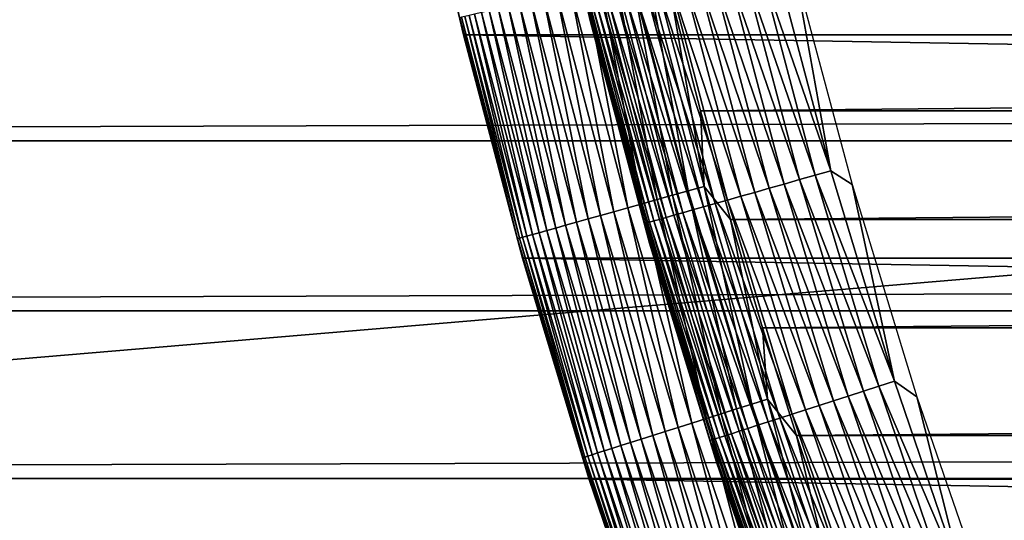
# Model space of a CAD drawing. Header units: millimetres. Extents: x -161 to 161, y -94 to 1149.
# Tile 135 of 256: x -107.93 to -103.26, y -67.45 to -65.08. Entities that reach past the tile are written whole.
import ezdxf

# ---------------------------------------------------------------- set-up
doc = ezdxf.new("R2010")
doc.units = ezdxf.units.MM
doc.header["$LTSCALE"] = 81.481481
for name, color, linetype in [('371', 7, 'CONTINUOUS'), ('376', 7, 'CONTINUOUS'), ('432', 7, 'CONTINUOUS'), ('433', 7, 'CONTINUOUS'), ('434', 7, 'CONTINUOUS'), ('436', 7, 'CONTINUOUS'), ('439', 7, 'CONTINUOUS')]:
    doc.layers.add(name, color=color, linetype=linetype)

msp = doc.modelspace()

# ---------------------------------------------------------------- linework, layer by layer
at = {"layer": '371', "color": 7, "linetype": 'CONTINUOUS', "true_color": 0xffe664}
for points in [[(-129, -64.8297, 21.8696), (-129, -65.6516, 21.5791), (129, -64.8297, 21.8696), (-129, -64.8297, 21.8696)], [(129, -64.8297, 21.8696), (-129, -65.6516, 21.5791), (129, -65.6516, 21.5791), (129, -64.8297, 21.8696)], [(-129, -65.6516, 21.5791), (-129, -66.458, 21.2591), (129, -65.6516, 21.5791), (-129, -65.6516, 21.5791)], [(129, -65.6516, 21.5791), (-129, -66.458, 21.2591), (129, -66.458, 21.2591), (129, -65.6516, 21.5791)], [(-129, -66.458, 21.2591), (-129, -67.2531, 20.9077), (129, -66.458, 21.2591), (-129, -66.458, 21.2591)], [(129, -66.458, 21.2591), (-129, -67.2531, 20.9077), (129, -67.2531, 20.9077), (129, -66.458, 21.2591)], [(-129, -67.2531, 20.9077), (-129, -68.0375, 20.5251), (129, -67.2531, 20.9077), (-129, -67.2531, 20.9077)], [(129, -67.2531, 20.9077), (-129, -68.0375, 20.5251), (129, -68.0375, 20.5251), (129, -67.2531, 20.9077)]]:
    msp.add_3dface(points, dxfattribs=at)
at = {"layer": '376', "color": 7, "linetype": 'CONTINUOUS', "true_color": 0xffe664}
for points in [[(-129, -46.6303, -30.7096), (129, -46.6303, -30.7096), (-129, -68.4697, -30.7096), (-129, -46.6303, -30.7096)], [(-129, -68.4697, -30.7096), (129, -46.6303, -30.7096), (129, -68.4697, -30.7096), (-129, -68.4697, -30.7096)]]:
    msp.add_3dface(points, dxfattribs=at)
at = {"layer": '432', "linetype": 'CONTINUOUS'}
for points in [[(-105.8274, -65.1482, -66.2096), (-106.0713, -64.0797, -47.2096), (-106.0714, -64.0793, -66.2096), (-105.8274, -65.1482, -66.2096)], [(-105.8274, -65.1483, -47.2096), (-106.0713, -64.0797, -47.2096), (-105.8274, -65.1482, -66.2096), (-105.8274, -65.1483, -47.2096)], [(-105.5466, -66.2082, -66.2096), (-105.8274, -65.1483, -47.2096), (-105.8274, -65.1482, -66.2096), (-105.5466, -66.2082, -66.2096)], [(-105.5468, -66.2078, -47.2096), (-105.8274, -65.1483, -47.2096), (-105.5466, -66.2082, -66.2096), (-105.5468, -66.2078, -47.2096)], [(-105.2297, -67.257, -47.2096), (-105.5468, -66.2078, -47.2096), (-105.2299, -67.2565, -66.2096), (-105.2297, -67.257, -47.2096)], [(-105.2299, -67.2565, -66.2096), (-105.5468, -66.2078, -47.2096), (-105.5466, -66.2082, -66.2096), (-105.2299, -67.2565, -66.2096)], [(-104.8766, -68.2946, -66.2096), (-105.2297, -67.257, -47.2096), (-105.2299, -67.2565, -66.2096), (-104.8766, -68.2946, -66.2096)], [(-104.8767, -68.2946, -47.2096), (-105.2297, -67.257, -47.2096), (-104.8766, -68.2946, -66.2096), (-104.8767, -68.2946, -47.2096)]]:
    msp.add_3dface(points, dxfattribs=at)
at = {"layer": '433', "linetype": 'CONTINUOUS'}
for points in [[(-104.7024, -65.5079, -46.2096), (-45.1634, -64.9887, -46.2096), (-104.8366, -64.9886, -46.2096), (-104.7024, -65.5079, -46.2096)], [(-45.2976, -65.5079, -46.2096), (-45.1634, -64.9887, -46.2096), (-104.7024, -65.5079, -46.2096), (-45.2976, -65.5079, -46.2096)], [(-104.5594, -66.0238, -46.2096), (-45.2976, -65.5079, -46.2096), (-104.7024, -65.5079, -46.2096), (-104.5594, -66.0238, -46.2096)], [(-45.4406, -66.0238, -46.2096), (-45.2976, -65.5079, -46.2096), (-104.5594, -66.0238, -46.2096), (-45.4406, -66.0238, -46.2096)], [(-104.4071, -66.5377, -46.2096), (-45.4406, -66.0238, -46.2096), (-104.5594, -66.0238, -46.2096), (-104.4071, -66.5377, -46.2096)], [(-45.5929, -66.5377, -46.2096), (-45.4406, -66.0238, -46.2096), (-104.4071, -66.5377, -46.2096), (-45.5929, -66.5377, -46.2096)], [(-104.2456, -67.0497, -46.2096), (-45.5929, -66.5377, -46.2096), (-104.4071, -66.5377, -46.2096), (-104.2456, -67.0497, -46.2096)], [(-45.7544, -67.0497, -46.2096), (-45.5929, -66.5377, -46.2096), (-104.2456, -67.0497, -46.2096), (-45.7544, -67.0497, -46.2096)], [(-104.0751, -67.5592, -46.2096), (-45.7544, -67.0497, -46.2096), (-104.2456, -67.0497, -46.2096), (-104.0751, -67.5592, -46.2096)], [(-45.9249, -67.5592, -46.2096), (-45.7544, -67.0497, -46.2096), (-104.0751, -67.5592, -46.2096), (-45.9249, -67.5592, -46.2096)]]:
    msp.add_3dface(points, dxfattribs=at)
at = {"layer": '434', "linetype": 'CONTINUOUS'}
for points in [[(-43.9286, -64.0793, -66.2096), (-44.1726, -65.1482, -66.2096), (-106.0714, -64.0793, -66.2096), (-43.9286, -64.0793, -66.2096)], [(-44.1726, -65.1482, -66.2096), (-105.8274, -65.1482, -66.2096), (-106.0714, -64.0793, -66.2096), (-44.1726, -65.1482, -66.2096)], [(-44.1726, -65.1482, -66.2096), (-44.4534, -66.2082, -66.2096), (-105.8274, -65.1482, -66.2096), (-44.1726, -65.1482, -66.2096)], [(-44.4534, -66.2082, -66.2096), (-105.5466, -66.2082, -66.2096), (-105.8274, -65.1482, -66.2096), (-44.4534, -66.2082, -66.2096)], [(-44.4534, -66.2082, -66.2096), (-44.7701, -67.2565, -66.2096), (-105.5466, -66.2082, -66.2096), (-44.4534, -66.2082, -66.2096)], [(-44.7701, -67.2565, -66.2096), (-105.2299, -67.2565, -66.2096), (-105.5466, -66.2082, -66.2096), (-44.7701, -67.2565, -66.2096)], [(-44.7701, -67.2565, -66.2096), (-45.1234, -68.2946, -66.2096), (-105.2299, -67.2565, -66.2096), (-44.7701, -67.2565, -66.2096)], [(-45.1234, -68.2946, -66.2096), (-104.8766, -68.2946, -66.2096), (-105.2299, -67.2565, -66.2096), (-45.1234, -68.2946, -66.2096)]]:
    msp.add_3dface(points, dxfattribs=at)
at = {"layer": '436', "linetype": 'CONTINUOUS'}
for points in [[(-106.0713, -64.0797, -47.2096), (-105.8274, -65.1483, -47.2096), (-105.8444, -65.0666, -47.1325), (-106.0713, -64.0797, -47.2096)], [(-104.7604, -65.8885, -46.2219), (-104.9519, -64.8491, -46.2126), (-105.0277, -64.8676, -46.2219), (-104.7604, -65.8885, -46.2219)], [(-104.6853, -65.8674, -46.2126), (-104.8366, -64.9886, -46.2096), (-104.9519, -64.8491, -46.2126), (-104.6853, -65.8674, -46.2126)], [(-104.6853, -65.8674, -46.2126), (-104.9519, -64.8491, -46.2126), (-104.7604, -65.8885, -46.2219), (-104.6853, -65.8674, -46.2126)], [(-104.9075, -65.9297, -46.2586), (-105.1026, -64.8858, -46.2372), (-105.1761, -64.9037, -46.2586), (-104.9075, -65.9297, -46.2586)], [(-104.8346, -65.9093, -46.2372), (-105.0277, -64.8676, -46.2219), (-105.1026, -64.8858, -46.2372), (-104.8346, -65.9093, -46.2372)], [(-104.8346, -65.9093, -46.2372), (-105.1026, -64.8858, -46.2372), (-104.9075, -65.9297, -46.2586), (-104.8346, -65.9093, -46.2372)], [(-104.7604, -65.8885, -46.2219), (-105.0277, -64.8676, -46.2219), (-104.8346, -65.9093, -46.2372), (-104.7604, -65.8885, -46.2219)], [(-105.1132, -65.9873, -46.3572), (-105.3171, -64.9381, -46.3187), (-105.3837, -64.9543, -46.3572), (-105.1132, -65.9873, -46.3572)], [(-105.0472, -65.9688, -46.3187), (-105.2478, -64.9212, -46.2858), (-105.3171, -64.9381, -46.3187), (-105.0472, -65.9688, -46.3187)], [(-105.0472, -65.9688, -46.3187), (-105.3171, -64.9381, -46.3187), (-105.1132, -65.9873, -46.3572), (-105.0472, -65.9688, -46.3187)], [(-104.9785, -65.9496, -46.2858), (-105.1761, -64.9037, -46.2586), (-105.2478, -64.9212, -46.2858), (-104.9785, -65.9496, -46.2858)], [(-104.9785, -65.9496, -46.2858), (-105.2478, -64.9212, -46.2858), (-105.0472, -65.9688, -46.3187), (-104.9785, -65.9496, -46.2858)], [(-104.9075, -65.9297, -46.2586), (-105.1761, -64.9037, -46.2586), (-104.9785, -65.9496, -46.2858), (-104.9075, -65.9297, -46.2586)], [(-105.2911, -66.0372, -46.5029), (-105.5071, -64.9844, -46.4496), (-105.5632, -64.998, -46.5029), (-105.2911, -66.0372, -46.5029)], [(-105.2355, -66.0216, -46.4496), (-105.4472, -64.9698, -46.4009), (-105.5071, -64.9844, -46.4496), (-105.2355, -66.0216, -46.4496)], [(-105.2355, -66.0216, -46.4496), (-105.5071, -64.9844, -46.4496), (-105.2911, -66.0372, -46.5029), (-105.2355, -66.0216, -46.4496)], [(-105.1761, -66.005, -46.4009), (-105.3837, -64.9543, -46.3572), (-105.4472, -64.9698, -46.4009), (-105.1761, -66.005, -46.4009)], [(-105.1761, -66.005, -46.4009), (-105.4472, -64.9698, -46.4009), (-105.2355, -66.0216, -46.4496), (-105.1761, -66.005, -46.4009)], [(-105.1132, -65.9873, -46.3572), (-105.3837, -64.9543, -46.3572), (-105.1761, -66.005, -46.4009), (-105.1132, -65.9873, -46.3572)], [(-104.7024, -65.5079, -46.2096), (-104.8366, -64.9886, -46.2096), (-104.6853, -65.8674, -46.2126), (-104.7024, -65.5079, -46.2096)], [(-105.4997, -66.0956, -46.8279), (-105.7418, -65.0416, -46.7565), (-105.7737, -65.0493, -46.8279), (-105.4997, -66.0956, -46.8279)], [(-105.4681, -66.0868, -46.7565), (-105.7046, -65.0325, -46.6879), (-105.7418, -65.0416, -46.7565), (-105.4681, -66.0868, -46.7565)], [(-105.4681, -66.0868, -46.7565), (-105.7418, -65.0416, -46.7565), (-105.4997, -66.0956, -46.8279), (-105.4681, -66.0868, -46.7565)], [(-105.4312, -66.0764, -46.6879), (-105.6622, -65.0222, -46.6225), (-105.7046, -65.0325, -46.6879), (-105.4312, -66.0764, -46.6879)], [(-105.4312, -66.0764, -46.6879), (-105.7046, -65.0325, -46.6879), (-105.4681, -66.0868, -46.7565), (-105.4312, -66.0764, -46.6879)], [(-105.3892, -66.0647, -46.6225), (-105.615, -65.0107, -46.5607), (-105.6622, -65.0222, -46.6225), (-105.3892, -66.0647, -46.6225)], [(-105.3892, -66.0647, -46.6225), (-105.6622, -65.0222, -46.6225), (-105.4312, -66.0764, -46.6879), (-105.3892, -66.0647, -46.6225)], [(-105.3424, -66.0515, -46.5607), (-105.5632, -64.998, -46.5029), (-105.615, -65.0107, -46.5607), (-105.3424, -66.0515, -46.5607)], [(-105.3424, -66.0515, -46.5607), (-105.615, -65.0107, -46.5607), (-105.3892, -66.0647, -46.6225), (-105.3424, -66.0515, -46.5607)], [(-105.2911, -66.0372, -46.5029), (-105.5632, -64.998, -46.5029), (-105.3424, -66.0515, -46.5607), (-105.2911, -66.0372, -46.5029)], [(-105.5698, -66.1152, -47.1325), (-105.8355, -65.0644, -47.0544), (-105.8444, -65.0666, -47.1325), (-105.5698, -66.1152, -47.1325)], [(-105.8274, -65.1483, -47.2096), (-105.5698, -66.1152, -47.1325), (-105.8444, -65.0666, -47.1325), (-105.8274, -65.1483, -47.2096)], [(-105.561, -66.1128, -47.0544), (-105.8207, -65.0608, -46.9773), (-105.8355, -65.0644, -47.0544), (-105.561, -66.1128, -47.0544)], [(-105.561, -66.1128, -47.0544), (-105.8355, -65.0644, -47.0544), (-105.5698, -66.1152, -47.1325), (-105.561, -66.1128, -47.0544)], [(-105.5463, -66.1087, -46.9773), (-105.8001, -65.0558, -46.9017), (-105.8207, -65.0608, -46.9773), (-105.5463, -66.1087, -46.9773)], [(-105.5463, -66.1087, -46.9773), (-105.8207, -65.0608, -46.9773), (-105.561, -66.1128, -47.0544), (-105.5463, -66.1087, -46.9773)], [(-105.5258, -66.1029, -46.9017), (-105.7737, -65.0493, -46.8279), (-105.8001, -65.0558, -46.9017), (-105.5258, -66.1029, -46.9017)], [(-105.5258, -66.1029, -46.9017), (-105.8001, -65.0558, -46.9017), (-105.5463, -66.1087, -46.9773), (-105.5258, -66.1029, -46.9017)], [(-105.4997, -66.0956, -46.8279), (-105.7737, -65.0493, -46.8279), (-105.5258, -66.1029, -46.9017), (-105.4997, -66.0956, -46.8279)], [(-105.8274, -65.1483, -47.2096), (-105.5468, -66.2078, -47.2096), (-105.5698, -66.1152, -47.1325), (-105.8274, -65.1483, -47.2096)], [(-104.5594, -66.0238, -46.2096), (-104.7024, -65.5079, -46.2096), (-104.6853, -65.8674, -46.2126), (-104.5594, -66.0238, -46.2096)], [(-104.4584, -66.8997, -46.2219), (-104.6853, -65.8674, -46.2126), (-104.7604, -65.8885, -46.2219), (-104.4584, -66.8997, -46.2219)], [(-104.384, -66.8761, -46.2126), (-104.5594, -66.0238, -46.2096), (-104.6853, -65.8674, -46.2126), (-104.384, -66.8761, -46.2126)], [(-104.384, -66.8761, -46.2126), (-104.6853, -65.8674, -46.2126), (-104.4584, -66.8997, -46.2219), (-104.384, -66.8761, -46.2126)], [(-104.6742, -66.9682, -46.2858), (-104.9075, -65.9297, -46.2586), (-104.9785, -65.9496, -46.2858), (-104.6742, -66.9682, -46.2858)], [(-104.604, -66.9459, -46.2586), (-104.8346, -65.9093, -46.2372), (-104.9075, -65.9297, -46.2586), (-104.604, -66.9459, -46.2586)], [(-104.604, -66.9459, -46.2586), (-104.9075, -65.9297, -46.2586), (-104.6742, -66.9682, -46.2858), (-104.604, -66.9459, -46.2586)], [(-104.5319, -66.923, -46.2372), (-104.7604, -65.8885, -46.2219), (-104.8346, -65.9093, -46.2372), (-104.5319, -66.923, -46.2372)], [(-104.5319, -66.923, -46.2372), (-104.8346, -65.9093, -46.2372), (-104.604, -66.9459, -46.2586), (-104.5319, -66.923, -46.2372)], [(-104.4584, -66.8997, -46.2219), (-104.7604, -65.8885, -46.2219), (-104.5319, -66.923, -46.2372), (-104.4584, -66.8997, -46.2219)], [(-104.8076, -67.0105, -46.3572), (-105.0472, -65.9688, -46.3187), (-105.1132, -65.9873, -46.3572), (-104.8076, -67.0105, -46.3572)], [(-104.7423, -66.9898, -46.3187), (-104.9785, -65.9496, -46.2858), (-105.0472, -65.9688, -46.3187), (-104.7423, -66.9898, -46.3187)], [(-104.7423, -66.9898, -46.3187), (-105.0472, -65.9688, -46.3187), (-104.8076, -67.0105, -46.3572), (-104.7423, -66.9898, -46.3187)], [(-104.6742, -66.9682, -46.2858), (-104.9785, -65.9496, -46.2858), (-104.7423, -66.9898, -46.3187), (-104.6742, -66.9682, -46.2858)], [(-104.9837, -67.0664, -46.5029), (-105.2355, -66.0216, -46.4496), (-105.2911, -66.0372, -46.5029), (-104.9837, -67.0664, -46.5029)], [(-104.9287, -67.0489, -46.4496), (-105.1761, -66.005, -46.4009), (-105.2355, -66.0216, -46.4496), (-104.9287, -67.0489, -46.4496)], [(-104.9287, -67.0489, -46.4496), (-105.2355, -66.0216, -46.4496), (-104.9837, -67.0664, -46.5029), (-104.9287, -67.0489, -46.4496)], [(-104.8699, -67.0303, -46.4009), (-105.1132, -65.9873, -46.3572), (-105.1761, -66.005, -46.4009), (-104.8699, -67.0303, -46.4009)], [(-104.8699, -67.0303, -46.4009), (-105.1761, -66.005, -46.4009), (-104.9287, -67.0489, -46.4496), (-104.8699, -67.0303, -46.4009)], [(-104.8076, -67.0105, -46.3572), (-105.1132, -65.9873, -46.3572), (-104.8699, -67.0303, -46.4009), (-104.8076, -67.0105, -46.3572)], [(-104.4071, -66.5377, -46.2096), (-104.5594, -66.0238, -46.2096), (-104.384, -66.8761, -46.2126), (-104.4071, -66.5377, -46.2096)], [(-105.1224, -67.1104, -46.6879), (-105.3892, -66.0647, -46.6225), (-105.4312, -66.0764, -46.6879), (-105.1224, -67.1104, -46.6879)], [(-105.0808, -67.0972, -46.6225), (-105.3424, -66.0515, -46.5607), (-105.3892, -66.0647, -46.6225), (-105.0808, -67.0972, -46.6225)], [(-105.0808, -67.0972, -46.6225), (-105.3892, -66.0647, -46.6225), (-105.1224, -67.1104, -46.6879), (-105.0808, -67.0972, -46.6225)], [(-105.0345, -67.0825, -46.5607), (-105.2911, -66.0372, -46.5029), (-105.3424, -66.0515, -46.5607), (-105.0345, -67.0825, -46.5607)], [(-105.0345, -67.0825, -46.5607), (-105.3424, -66.0515, -46.5607), (-105.0808, -67.0972, -46.6225), (-105.0345, -67.0825, -46.5607)], [(-104.9837, -67.0664, -46.5029), (-105.2911, -66.0372, -46.5029), (-105.0345, -67.0825, -46.5607), (-104.9837, -67.0664, -46.5029)], [(-105.2595, -67.1539, -47.1325), (-105.561, -66.1128, -47.0544), (-105.5698, -66.1152, -47.1325), (-105.2595, -67.1539, -47.1325)], [(-105.5468, -66.2078, -47.2096), (-105.2595, -67.1539, -47.1325), (-105.5698, -66.1152, -47.1325), (-105.5468, -66.2078, -47.2096)], [(-105.2508, -67.1512, -47.0544), (-105.5463, -66.1087, -46.9773), (-105.561, -66.1128, -47.0544), (-105.2508, -67.1512, -47.0544)], [(-105.2508, -67.1512, -47.0544), (-105.561, -66.1128, -47.0544), (-105.2595, -67.1539, -47.1325), (-105.2508, -67.1512, -47.0544)], [(-105.2363, -67.1466, -46.9773), (-105.5258, -66.1029, -46.9017), (-105.5463, -66.1087, -46.9773), (-105.2363, -67.1466, -46.9773)], [(-105.2363, -67.1466, -46.9773), (-105.5463, -66.1087, -46.9773), (-105.2508, -67.1512, -47.0544), (-105.2363, -67.1466, -46.9773)], [(-105.216, -67.1401, -46.9017), (-105.4997, -66.0956, -46.8279), (-105.5258, -66.1029, -46.9017), (-105.216, -67.1401, -46.9017)], [(-105.216, -67.1401, -46.9017), (-105.5258, -66.1029, -46.9017), (-105.2363, -67.1466, -46.9773), (-105.216, -67.1401, -46.9017)], [(-105.1902, -67.1319, -46.8279), (-105.4681, -66.0868, -46.7565), (-105.4997, -66.0956, -46.8279), (-105.1902, -67.1319, -46.8279)], [(-105.1902, -67.1319, -46.8279), (-105.4997, -66.0956, -46.8279), (-105.216, -67.1401, -46.9017), (-105.1902, -67.1319, -46.8279)], [(-105.1589, -67.122, -46.7565), (-105.4312, -66.0764, -46.6879), (-105.4681, -66.0868, -46.7565), (-105.1589, -67.122, -46.7565)], [(-105.1589, -67.122, -46.7565), (-105.4681, -66.0868, -46.7565), (-105.1902, -67.1319, -46.8279), (-105.1589, -67.122, -46.7565)], [(-105.1224, -67.1104, -46.6879), (-105.4312, -66.0764, -46.6879), (-105.1589, -67.122, -46.7565), (-105.1224, -67.1104, -46.6879)], [(-105.5468, -66.2078, -47.2096), (-105.2297, -67.257, -47.2096), (-105.2595, -67.1539, -47.1325), (-105.5468, -66.2078, -47.2096)], [(-104.2456, -67.0497, -46.2096), (-104.4071, -66.5377, -46.2096), (-104.384, -66.8761, -46.2126), (-104.2456, -67.0497, -46.2096)], [(-104.1946, -67.9258, -46.2372), (-104.4584, -66.8997, -46.2219), (-104.5319, -66.923, -46.2372), (-104.1946, -67.9258, -46.2372)], [(-104.122, -67.9, -46.2219), (-104.384, -66.8761, -46.2126), (-104.4584, -66.8997, -46.2219), (-104.122, -67.9, -46.2219)], [(-104.122, -67.9, -46.2219), (-104.4584, -66.8997, -46.2219), (-104.1946, -67.9258, -46.2372), (-104.122, -67.9, -46.2219)], [(-104.0485, -67.8738, -46.2126), (-104.2456, -67.0497, -46.2096), (-104.384, -66.8761, -46.2126), (-104.0485, -67.8738, -46.2126)], [(-104.0485, -67.8738, -46.2126), (-104.384, -66.8761, -46.2126), (-104.122, -67.9, -46.2219), (-104.0485, -67.8738, -46.2126)], [(-104.3354, -67.9758, -46.2858), (-104.604, -66.9459, -46.2586), (-104.6742, -66.9682, -46.2858), (-104.3354, -67.9758, -46.2858)], [(-104.2659, -67.9511, -46.2586), (-104.5319, -66.923, -46.2372), (-104.604, -66.9459, -46.2586), (-104.2659, -67.9511, -46.2586)], [(-104.2659, -67.9511, -46.2586), (-104.604, -66.9459, -46.2586), (-104.3354, -67.9758, -46.2858), (-104.2659, -67.9511, -46.2586)], [(-104.1946, -67.9258, -46.2372), (-104.5319, -66.923, -46.2372), (-104.2659, -67.9511, -46.2586), (-104.1946, -67.9258, -46.2372)], [(-104.4672, -68.0227, -46.3572), (-104.7423, -66.9898, -46.3187), (-104.8076, -67.0105, -46.3572), (-104.4672, -68.0227, -46.3572)], [(-104.4026, -67.9997, -46.3187), (-104.6742, -66.9682, -46.2858), (-104.7423, -66.9898, -46.3187), (-104.4026, -67.9997, -46.3187)], [(-104.4026, -67.9997, -46.3187), (-104.7423, -66.9898, -46.3187), (-104.4672, -68.0227, -46.3572), (-104.4026, -67.9997, -46.3187)], [(-104.3354, -67.9758, -46.2858), (-104.6742, -66.9682, -46.2858), (-104.4026, -67.9997, -46.3187), (-104.3354, -67.9758, -46.2858)], [(-104.6413, -68.0845, -46.5029), (-104.9287, -67.0489, -46.4496), (-104.9837, -67.0664, -46.5029), (-104.6413, -68.0845, -46.5029)], [(-104.5869, -68.0652, -46.4496), (-104.8699, -67.0303, -46.4009), (-104.9287, -67.0489, -46.4496), (-104.5869, -68.0652, -46.4496)], [(-104.5869, -68.0652, -46.4496), (-104.9287, -67.0489, -46.4496), (-104.6413, -68.0845, -46.5029), (-104.5869, -68.0652, -46.4496)], [(-104.5288, -68.0445, -46.4009), (-104.8076, -67.0105, -46.3572), (-104.8699, -67.0303, -46.4009), (-104.5288, -68.0445, -46.4009)], [(-104.5288, -68.0445, -46.4009), (-104.8699, -67.0303, -46.4009), (-104.5869, -68.0652, -46.4496), (-104.5288, -68.0445, -46.4009)], [(-104.4672, -68.0227, -46.3572), (-104.8076, -67.0105, -46.3572), (-104.5288, -68.0445, -46.4009), (-104.4672, -68.0227, -46.3572)], [(-104.0751, -67.5592, -46.2096), (-104.2456, -67.0497, -46.2096), (-104.0485, -67.8738, -46.2126), (-104.0751, -67.5592, -46.2096)], [(-104.7784, -68.1332, -46.6879), (-105.0808, -67.0972, -46.6225), (-105.1224, -67.1104, -46.6879), (-104.7784, -68.1332, -46.6879)], [(-104.7373, -68.1186, -46.6225), (-105.0345, -67.0825, -46.5607), (-105.0808, -67.0972, -46.6225), (-104.7373, -68.1186, -46.6225)], [(-104.7373, -68.1186, -46.6225), (-105.0808, -67.0972, -46.6225), (-104.7784, -68.1332, -46.6879), (-104.7373, -68.1186, -46.6225)], [(-104.6915, -68.1024, -46.5607), (-104.9837, -67.0664, -46.5029), (-105.0345, -67.0825, -46.5607), (-104.6915, -68.1024, -46.5607)], [(-104.6915, -68.1024, -46.5607), (-105.0345, -67.0825, -46.5607), (-104.7373, -68.1186, -46.6225), (-104.6915, -68.1024, -46.5607)], [(-104.6413, -68.0845, -46.5029), (-104.9837, -67.0664, -46.5029), (-104.6915, -68.1024, -46.5607), (-104.6413, -68.0845, -46.5029)], [(-104.891, -68.1733, -46.9773), (-105.216, -67.1401, -46.9017), (-105.2363, -67.1466, -46.9773), (-104.891, -68.1733, -46.9773)], [(-104.871, -68.1662, -46.9017), (-105.1902, -67.1319, -46.8279), (-105.216, -67.1401, -46.9017), (-104.871, -68.1662, -46.9017)], [(-104.871, -68.1662, -46.9017), (-105.216, -67.1401, -46.9017), (-104.891, -68.1733, -46.9773), (-104.871, -68.1662, -46.9017)], [(-104.8455, -68.1571, -46.8279), (-105.1589, -67.122, -46.7565), (-105.1902, -67.1319, -46.8279), (-104.8455, -68.1571, -46.8279)], [(-104.8455, -68.1571, -46.8279), (-105.1902, -67.1319, -46.8279), (-104.871, -68.1662, -46.9017), (-104.8455, -68.1571, -46.8279)], [(-104.8145, -68.1461, -46.7565), (-105.1224, -67.1104, -46.6879), (-105.1589, -67.122, -46.7565), (-104.8145, -68.1461, -46.7565)], [(-104.8145, -68.1461, -46.7565), (-105.1589, -67.122, -46.7565), (-104.8455, -68.1571, -46.8279), (-104.8145, -68.1461, -46.7565)], [(-104.7784, -68.1332, -46.6879), (-105.1224, -67.1104, -46.6879), (-104.8145, -68.1461, -46.7565), (-104.7784, -68.1332, -46.6879)], [(-104.914, -68.1814, -47.1325), (-105.2508, -67.1512, -47.0544), (-105.2595, -67.1539, -47.1325), (-104.914, -68.1814, -47.1325)], [(-105.2297, -67.257, -47.2096), (-104.914, -68.1814, -47.1325), (-105.2595, -67.1539, -47.1325), (-105.2297, -67.257, -47.2096)], [(-104.9054, -68.1784, -47.0544), (-105.2363, -67.1466, -46.9773), (-105.2508, -67.1512, -47.0544), (-104.9054, -68.1784, -47.0544)], [(-104.9054, -68.1784, -47.0544), (-105.2508, -67.1512, -47.0544), (-104.914, -68.1814, -47.1325), (-104.9054, -68.1784, -47.0544)], [(-104.891, -68.1733, -46.9773), (-105.2363, -67.1466, -46.9773), (-104.9054, -68.1784, -47.0544), (-104.891, -68.1733, -46.9773)], [(-105.2297, -67.257, -47.2096), (-104.8767, -68.2946, -47.2096), (-104.914, -68.1814, -47.1325), (-105.2297, -67.257, -47.2096)]]:
    msp.add_3dface(points, dxfattribs=at)
at = {"layer": '439', "color": 7, "linetype": 'CONTINUOUS', "true_color": 0xaaaaaa}
for points in [[(-105.4693, -64.0265, -47.8096), (-105.242, -65.004, -47.7325), (-105.2247, -65.0859, -47.8096), (-105.4693, -64.0265, -47.8096)], [(-104.158, -65.8142, -46.8219), (-104.5007, -64.8213, -46.8372), (-104.4259, -64.8028, -46.8219), (-104.158, -65.8142, -46.8219)], [(-104.0829, -65.7929, -46.8126), (-104.4259, -64.8028, -46.8219), (-104.3501, -64.7841, -46.8126), (-104.0829, -65.7929, -46.8126)], [(-104.158, -65.8142, -46.8219), (-104.4259, -64.8028, -46.8219), (-104.0829, -65.7929, -46.8126), (-104.158, -65.8142, -46.8219)], [(-104.0829, -65.7929, -46.8126), (-104.3501, -64.7841, -46.8126), (-104.2549, -64.8422, -46.8096), (-104.0829, -65.7929, -46.8126)], [(-104.3049, -65.8558, -46.8586), (-104.6457, -64.857, -46.8858), (-104.5742, -64.8394, -46.8586), (-104.3049, -65.8558, -46.8586)], [(-104.2322, -65.8352, -46.8372), (-104.5742, -64.8394, -46.8586), (-104.5007, -64.8213, -46.8372), (-104.2322, -65.8352, -46.8372)], [(-104.3049, -65.8558, -46.8586), (-104.5742, -64.8394, -46.8586), (-104.2322, -65.8352, -46.8372), (-104.3049, -65.8558, -46.8586)], [(-104.2322, -65.8352, -46.8372), (-104.5007, -64.8213, -46.8372), (-104.158, -65.8142, -46.8219), (-104.2322, -65.8352, -46.8372)], [(-103.9825, -65.8588, -46.8096), (-104.0829, -65.7929, -46.8126), (-104.2549, -64.8422, -46.8096), (-103.9825, -65.8588, -46.8096)], [(-104.5105, -65.9141, -46.9572), (-104.845, -64.9061, -47.0009), (-104.7816, -64.8905, -46.9572), (-104.5105, -65.9141, -46.9572)], [(-104.4445, -65.8954, -46.9187), (-104.7816, -64.8905, -46.9572), (-104.715, -64.8741, -46.9187), (-104.4445, -65.8954, -46.9187)], [(-104.5105, -65.9141, -46.9572), (-104.7816, -64.8905, -46.9572), (-104.4445, -65.8954, -46.9187), (-104.5105, -65.9141, -46.9572)], [(-104.3759, -65.8759, -46.8858), (-104.715, -64.8741, -46.9187), (-104.6457, -64.857, -46.8858), (-104.3759, -65.8759, -46.8858)], [(-104.4445, -65.8954, -46.9187), (-104.715, -64.8741, -46.9187), (-104.3759, -65.8759, -46.8858), (-104.4445, -65.8954, -46.9187)], [(-104.3759, -65.8759, -46.8858), (-104.6457, -64.857, -46.8858), (-104.3049, -65.8558, -46.8586), (-104.3759, -65.8759, -46.8858)], [(-104.7395, -65.979, -47.1607), (-105.0599, -64.9591, -47.2225), (-105.0127, -64.9475, -47.1607), (-104.7395, -65.979, -47.1607)], [(-104.6882, -65.9644, -47.1029), (-105.0127, -64.9475, -47.1607), (-104.9609, -64.9347, -47.1029), (-104.6882, -65.9644, -47.1029)], [(-104.7395, -65.979, -47.1607), (-105.0127, -64.9475, -47.1607), (-104.6882, -65.9644, -47.1029), (-104.7395, -65.979, -47.1607)], [(-104.6327, -65.9487, -47.0496), (-104.9609, -64.9347, -47.1029), (-104.9049, -64.9209, -47.0496), (-104.6327, -65.9487, -47.0496)], [(-104.6882, -65.9644, -47.1029), (-104.9609, -64.9347, -47.1029), (-104.6327, -65.9487, -47.0496), (-104.6882, -65.9644, -47.1029)], [(-104.5733, -65.9319, -47.0009), (-104.9049, -64.9209, -47.0496), (-104.845, -64.9061, -47.0009), (-104.5733, -65.9319, -47.0009)], [(-104.6327, -65.9487, -47.0496), (-104.9049, -64.9209, -47.0496), (-104.5733, -65.9319, -47.0009), (-104.6327, -65.9487, -47.0496)], [(-104.5733, -65.9319, -47.0009), (-104.845, -64.9061, -47.0009), (-104.5105, -65.9141, -46.9572), (-104.5733, -65.9319, -47.0009)], [(-104.9228, -66.0309, -47.5017), (-105.2183, -64.9981, -47.5773), (-105.1977, -64.9931, -47.5017), (-104.9228, -66.0309, -47.5017)], [(-104.8967, -66.0235, -47.4279), (-105.1977, -64.9931, -47.5017), (-105.1713, -64.9866, -47.4279), (-104.8967, -66.0235, -47.4279)], [(-104.9228, -66.0309, -47.5017), (-105.1977, -64.9931, -47.5017), (-104.8967, -66.0235, -47.4279), (-104.9228, -66.0309, -47.5017)], [(-104.8651, -66.0146, -47.3565), (-105.1713, -64.9866, -47.4279), (-105.1395, -64.9787, -47.3565), (-104.8651, -66.0146, -47.3565)], [(-104.8967, -66.0235, -47.4279), (-105.1713, -64.9866, -47.4279), (-104.8651, -66.0146, -47.3565), (-104.8967, -66.0235, -47.4279)], [(-104.8282, -66.0041, -47.2879), (-105.1395, -64.9787, -47.3565), (-105.1022, -64.9695, -47.2879), (-104.8282, -66.0041, -47.2879)], [(-104.8651, -66.0146, -47.3565), (-105.1395, -64.9787, -47.3565), (-104.8282, -66.0041, -47.2879), (-104.8651, -66.0146, -47.3565)], [(-104.7863, -65.9922, -47.2225), (-105.1022, -64.9695, -47.2879), (-105.0599, -64.9591, -47.2225), (-104.7863, -65.9922, -47.2225)], [(-104.8282, -66.0041, -47.2879), (-105.1022, -64.9695, -47.2879), (-104.7863, -65.9922, -47.2225), (-104.8282, -66.0041, -47.2879)], [(-104.7863, -65.9922, -47.2225), (-105.0599, -64.9591, -47.2225), (-104.7395, -65.979, -47.1607), (-104.7863, -65.9922, -47.2225)], [(-104.9579, -66.0409, -47.6544), (-105.242, -65.004, -47.7325), (-105.2331, -65.0018, -47.6544), (-104.9579, -66.0409, -47.6544)], [(-105.242, -65.004, -47.7325), (-104.9666, -66.0434, -47.7325), (-105.2247, -65.0859, -47.8096), (-105.242, -65.004, -47.7325)], [(-104.9666, -66.0434, -47.7325), (-105.242, -65.004, -47.7325), (-104.9579, -66.0409, -47.6544), (-104.9666, -66.0434, -47.7325)], [(-104.9432, -66.0367, -47.5773), (-105.2331, -65.0018, -47.6544), (-105.2183, -64.9981, -47.5773), (-104.9432, -66.0367, -47.5773)], [(-104.9579, -66.0409, -47.6544), (-105.2331, -65.0018, -47.6544), (-104.9432, -66.0367, -47.5773), (-104.9579, -66.0409, -47.6544)], [(-104.9432, -66.0367, -47.5773), (-105.2183, -64.9981, -47.5773), (-104.9228, -66.0309, -47.5017), (-104.9432, -66.0367, -47.5773)], [(-105.2247, -65.0859, -47.8096), (-104.9666, -66.0434, -47.7325), (-104.9433, -66.1361, -47.8096), (-105.2247, -65.0859, -47.8096)], [(-103.9288, -66.8392, -46.8372), (-104.3049, -65.8558, -46.8586), (-104.2322, -65.8352, -46.8372), (-103.9288, -66.8392, -46.8372)], [(-103.8554, -66.8157, -46.8219), (-104.2322, -65.8352, -46.8372), (-104.158, -65.8142, -46.8219), (-103.8554, -66.8157, -46.8219)], [(-103.9288, -66.8392, -46.8372), (-104.2322, -65.8352, -46.8372), (-103.8554, -66.8157, -46.8219), (-103.9288, -66.8392, -46.8372)], [(-103.781, -66.7918, -46.8126), (-104.158, -65.8142, -46.8219), (-104.0829, -65.7929, -46.8126), (-103.781, -66.7918, -46.8126)], [(-103.8554, -66.8157, -46.8219), (-104.158, -65.8142, -46.8219), (-103.781, -66.7918, -46.8126), (-103.8554, -66.8157, -46.8219)], [(-103.781, -66.7918, -46.8126), (-104.0829, -65.7929, -46.8126), (-103.9825, -65.8588, -46.8096), (-103.781, -66.7918, -46.8126)], [(-104.071, -66.8849, -46.8858), (-104.4445, -65.8954, -46.9187), (-104.3759, -65.8759, -46.8858), (-104.071, -66.8849, -46.8858)], [(-104.0008, -66.8624, -46.8586), (-104.3759, -65.8759, -46.8858), (-104.3049, -65.8558, -46.8586), (-104.0008, -66.8624, -46.8586)], [(-104.071, -66.8849, -46.8858), (-104.3759, -65.8759, -46.8858), (-104.0008, -66.8624, -46.8586), (-104.071, -66.8849, -46.8858)], [(-104.0008, -66.8624, -46.8586), (-104.3049, -65.8558, -46.8586), (-103.9288, -66.8392, -46.8372), (-104.0008, -66.8624, -46.8586)], [(-103.6749, -66.8653, -46.8096), (-103.781, -66.7918, -46.8126), (-103.9825, -65.8588, -46.8096), (-103.6749, -66.8653, -46.8096)], [(-104.2042, -66.9277, -46.9572), (-104.5733, -65.9319, -47.0009), (-104.5105, -65.9141, -46.9572), (-104.2042, -66.9277, -46.9572)], [(-104.1389, -66.9067, -46.9187), (-104.5105, -65.9141, -46.9572), (-104.4445, -65.8954, -46.9187), (-104.1389, -66.9067, -46.9187)], [(-104.2042, -66.9277, -46.9572), (-104.5105, -65.9141, -46.9572), (-104.1389, -66.9067, -46.9187), (-104.2042, -66.9277, -46.9572)], [(-104.1389, -66.9067, -46.9187), (-104.4445, -65.8954, -46.9187), (-104.071, -66.8849, -46.8858), (-104.1389, -66.9067, -46.9187)], [(-104.3801, -66.9842, -47.1029), (-104.7395, -65.979, -47.1607), (-104.6882, -65.9644, -47.1029), (-104.3801, -66.9842, -47.1029)], [(-104.3252, -66.9665, -47.0496), (-104.6882, -65.9644, -47.1029), (-104.6327, -65.9487, -47.0496), (-104.3252, -66.9665, -47.0496)], [(-104.3801, -66.9842, -47.1029), (-104.6882, -65.9644, -47.1029), (-104.3252, -66.9665, -47.0496), (-104.3801, -66.9842, -47.1029)], [(-104.2664, -66.9477, -47.0009), (-104.6327, -65.9487, -47.0496), (-104.5733, -65.9319, -47.0009), (-104.2664, -66.9477, -47.0009)], [(-104.3252, -66.9665, -47.0496), (-104.6327, -65.9487, -47.0496), (-104.2664, -66.9477, -47.0009), (-104.3252, -66.9665, -47.0496)], [(-104.2664, -66.9477, -47.0009), (-104.5733, -65.9319, -47.0009), (-104.2042, -66.9277, -46.9572), (-104.2664, -66.9477, -47.0009)], [(-104.5864, -67.0504, -47.4279), (-104.9228, -66.0309, -47.5017), (-104.8967, -66.0235, -47.4279), (-104.5864, -67.0504, -47.4279)], [(-104.5551, -67.0404, -47.3565), (-104.8967, -66.0235, -47.4279), (-104.8651, -66.0146, -47.3565), (-104.5551, -67.0404, -47.3565)], [(-104.5864, -67.0504, -47.4279), (-104.8967, -66.0235, -47.4279), (-104.5551, -67.0404, -47.3565), (-104.5864, -67.0504, -47.4279)], [(-104.5186, -67.0286, -47.2879), (-104.8651, -66.0146, -47.3565), (-104.8282, -66.0041, -47.2879), (-104.5186, -67.0286, -47.2879)], [(-104.5551, -67.0404, -47.3565), (-104.8651, -66.0146, -47.3565), (-104.5186, -67.0286, -47.2879), (-104.5551, -67.0404, -47.3565)], [(-104.4771, -67.0153, -47.2225), (-104.8282, -66.0041, -47.2879), (-104.7863, -65.9922, -47.2225), (-104.4771, -67.0153, -47.2225)], [(-104.5186, -67.0286, -47.2879), (-104.8282, -66.0041, -47.2879), (-104.4771, -67.0153, -47.2225), (-104.5186, -67.0286, -47.2879)], [(-104.4308, -67.0005, -47.1607), (-104.7863, -65.9922, -47.2225), (-104.7395, -65.979, -47.1607), (-104.4308, -67.0005, -47.1607)], [(-104.4771, -67.0153, -47.2225), (-104.7863, -65.9922, -47.2225), (-104.4308, -67.0005, -47.1607), (-104.4771, -67.0153, -47.2225)], [(-104.4308, -67.0005, -47.1607), (-104.7395, -65.979, -47.1607), (-104.3801, -66.9842, -47.1029), (-104.4308, -67.0005, -47.1607)], [(-104.6469, -67.0698, -47.6544), (-104.9666, -66.0434, -47.7325), (-104.9579, -66.0409, -47.6544), (-104.6469, -67.0698, -47.6544)], [(-104.9666, -66.0434, -47.7325), (-104.6556, -67.0726, -47.7325), (-104.9433, -66.1361, -47.8096), (-104.9666, -66.0434, -47.7325)], [(-104.6556, -67.0726, -47.7325), (-104.9666, -66.0434, -47.7325), (-104.6469, -67.0698, -47.6544), (-104.6556, -67.0726, -47.7325)], [(-104.6324, -67.0652, -47.5773), (-104.9579, -66.0409, -47.6544), (-104.9432, -66.0367, -47.5773), (-104.6324, -67.0652, -47.5773)], [(-104.6469, -67.0698, -47.6544), (-104.9579, -66.0409, -47.6544), (-104.6324, -67.0652, -47.5773), (-104.6469, -67.0698, -47.6544)], [(-104.6122, -67.0587, -47.5017), (-104.9432, -66.0367, -47.5773), (-104.9228, -66.0309, -47.5017), (-104.6122, -67.0587, -47.5017)], [(-104.6324, -67.0652, -47.5773), (-104.9432, -66.0367, -47.5773), (-104.6122, -67.0587, -47.5017), (-104.6324, -67.0652, -47.5773)], [(-104.6122, -67.0587, -47.5017), (-104.9228, -66.0309, -47.5017), (-104.5864, -67.0504, -47.4279), (-104.6122, -67.0587, -47.5017)], [(-104.9433, -66.1361, -47.8096), (-104.6556, -67.0726, -47.7325), (-104.6254, -67.1759, -47.8096), (-104.9433, -66.1361, -47.8096)], [(-103.5184, -67.8061, -46.8219), (-103.9288, -66.8392, -46.8372), (-103.8554, -66.8157, -46.8219), (-103.5184, -67.8061, -46.8219)], [(-103.4449, -67.7797, -46.8126), (-103.8554, -66.8157, -46.8219), (-103.781, -66.7918, -46.8126), (-103.4449, -67.7797, -46.8126)], [(-103.5184, -67.8061, -46.8219), (-103.8554, -66.8157, -46.8219), (-103.4449, -67.7797, -46.8126), (-103.5184, -67.8061, -46.8219)], [(-103.4449, -67.7797, -46.8126), (-103.781, -66.7918, -46.8126), (-103.6749, -66.8653, -46.8096), (-103.4449, -67.7797, -46.8126)], [(-103.6621, -67.8578, -46.8586), (-104.071, -66.8849, -46.8858), (-104.0008, -66.8624, -46.8586), (-103.6621, -67.8578, -46.8586)], [(-103.5909, -67.8322, -46.8372), (-104.0008, -66.8624, -46.8586), (-103.9288, -66.8392, -46.8372), (-103.5909, -67.8322, -46.8372)], [(-103.6621, -67.8578, -46.8586), (-104.0008, -66.8624, -46.8586), (-103.5909, -67.8322, -46.8372), (-103.6621, -67.8578, -46.8586)], [(-103.5909, -67.8322, -46.8372), (-103.9288, -66.8392, -46.8372), (-103.5184, -67.8061, -46.8219), (-103.5909, -67.8322, -46.8372)], [(-103.3323, -67.8604, -46.8096), (-103.4449, -67.7797, -46.8126), (-103.6749, -66.8653, -46.8096), (-103.3323, -67.8604, -46.8096)], [(-103.7986, -67.9069, -46.9187), (-104.2042, -66.9277, -46.9572), (-104.1389, -66.9067, -46.9187), (-103.7986, -67.9069, -46.9187)], [(-103.7315, -67.8828, -46.8858), (-104.1389, -66.9067, -46.9187), (-104.071, -66.8849, -46.8858), (-103.7315, -67.8828, -46.8858)], [(-103.7986, -67.9069, -46.9187), (-104.1389, -66.9067, -46.9187), (-103.7315, -67.8828, -46.8858), (-103.7986, -67.9069, -46.9187)], [(-103.7315, -67.8828, -46.8858), (-104.071, -66.8849, -46.8858), (-103.6621, -67.8578, -46.8586), (-103.7315, -67.8828, -46.8858)], [(-103.9246, -67.9522, -47.0009), (-104.3252, -66.9665, -47.0496), (-104.2664, -66.9477, -47.0009), (-103.9246, -67.9522, -47.0009)], [(-103.8631, -67.9301, -46.9572), (-104.2664, -66.9477, -47.0009), (-104.2042, -66.9277, -46.9572), (-103.8631, -67.9301, -46.9572)], [(-103.9246, -67.9522, -47.0009), (-104.2664, -66.9477, -47.0009), (-103.8631, -67.9301, -46.9572), (-103.9246, -67.9522, -47.0009)], [(-103.8631, -67.9301, -46.9572), (-104.2042, -66.9277, -46.9572), (-103.7986, -67.9069, -46.9187), (-103.8631, -67.9301, -46.9572)], [(-104.0871, -68.0107, -47.1607), (-104.4771, -67.0153, -47.2225), (-104.4308, -67.0005, -47.1607), (-104.0871, -68.0107, -47.1607)], [(-104.0369, -67.9926, -47.1029), (-104.4308, -67.0005, -47.1607), (-104.3801, -66.9842, -47.1029), (-104.0369, -67.9926, -47.1029)], [(-104.0871, -68.0107, -47.1607), (-104.4308, -67.0005, -47.1607), (-104.0369, -67.9926, -47.1029), (-104.0871, -68.0107, -47.1607)], [(-103.9827, -67.9731, -47.0496), (-104.3801, -66.9842, -47.1029), (-104.3252, -66.9665, -47.0496), (-103.9827, -67.9731, -47.0496)], [(-104.0369, -67.9926, -47.1029), (-104.3801, -66.9842, -47.1029), (-103.9827, -67.9731, -47.0496), (-104.0369, -67.9926, -47.1029)], [(-103.9827, -67.9731, -47.0496), (-104.3252, -66.9665, -47.0496), (-103.9246, -67.9522, -47.0009), (-103.9827, -67.9731, -47.0496)], [(-104.2408, -68.0659, -47.4279), (-104.6122, -67.0587, -47.5017), (-104.5864, -67.0504, -47.4279), (-104.2408, -68.0659, -47.4279)], [(-104.21, -68.0548, -47.3565), (-104.5864, -67.0504, -47.4279), (-104.5551, -67.0404, -47.3565), (-104.21, -68.0548, -47.3565)], [(-104.2408, -68.0659, -47.4279), (-104.5864, -67.0504, -47.4279), (-104.21, -68.0548, -47.3565), (-104.2408, -68.0659, -47.4279)], [(-104.1739, -68.0419, -47.2879), (-104.5551, -67.0404, -47.3565), (-104.5186, -67.0286, -47.2879), (-104.1739, -68.0419, -47.2879)], [(-104.21, -68.0548, -47.3565), (-104.5551, -67.0404, -47.3565), (-104.1739, -68.0419, -47.2879), (-104.21, -68.0548, -47.3565)], [(-104.1328, -68.0271, -47.2225), (-104.5186, -67.0286, -47.2879), (-104.4771, -67.0153, -47.2225), (-104.1328, -68.0271, -47.2225)], [(-104.1739, -68.0419, -47.2879), (-104.5186, -67.0286, -47.2879), (-104.1328, -68.0271, -47.2225), (-104.1739, -68.0419, -47.2879)], [(-104.1328, -68.0271, -47.2225), (-104.4771, -67.0153, -47.2225), (-104.0871, -68.0107, -47.1607), (-104.1328, -68.0271, -47.2225)], [(-104.3007, -68.0875, -47.6544), (-104.6556, -67.0726, -47.7325), (-104.6469, -67.0698, -47.6544), (-104.3007, -68.0875, -47.6544)], [(-104.6556, -67.0726, -47.7325), (-104.3093, -68.0906, -47.7325), (-104.6254, -67.1759, -47.8096), (-104.6556, -67.0726, -47.7325)], [(-104.3093, -68.0906, -47.7325), (-104.6556, -67.0726, -47.7325), (-104.3007, -68.0875, -47.6544), (-104.3093, -68.0906, -47.7325)], [(-104.2864, -68.0823, -47.5773), (-104.6469, -67.0698, -47.6544), (-104.6324, -67.0652, -47.5773), (-104.2864, -68.0823, -47.5773)], [(-104.3007, -68.0875, -47.6544), (-104.6469, -67.0698, -47.6544), (-104.2864, -68.0823, -47.5773), (-104.3007, -68.0875, -47.6544)], [(-104.2664, -68.0751, -47.5017), (-104.6324, -67.0652, -47.5773), (-104.6122, -67.0587, -47.5017), (-104.2664, -68.0751, -47.5017)], [(-104.2864, -68.0823, -47.5773), (-104.6324, -67.0652, -47.5773), (-104.2664, -68.0751, -47.5017), (-104.2864, -68.0823, -47.5773)], [(-104.2664, -68.0751, -47.5017), (-104.6122, -67.0587, -47.5017), (-104.2408, -68.0659, -47.4279), (-104.2664, -68.0751, -47.5017)], [(-104.6254, -67.1759, -47.8096), (-104.3093, -68.0906, -47.7325), (-104.2714, -68.2039, -47.8096), (-104.6254, -67.1759, -47.8096)]]:
    msp.add_3dface(points, dxfattribs=at)

doc.saveas('drawing.dxf')
